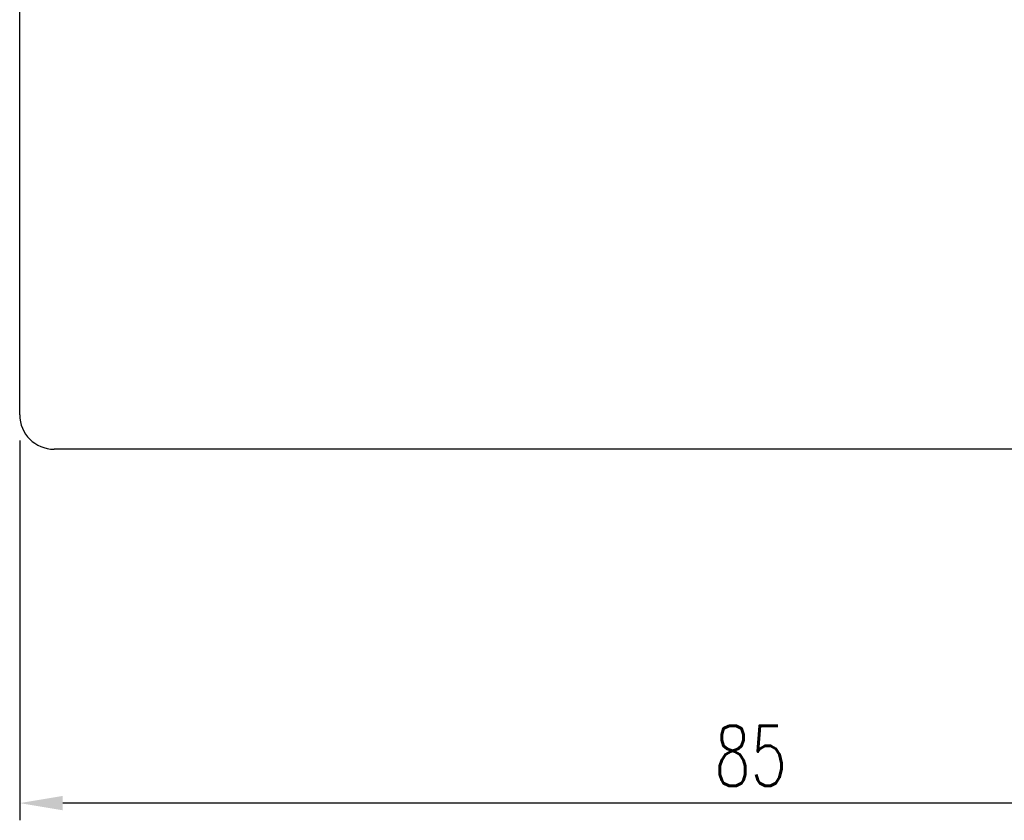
# Model space of a CAD drawing. Extents: x 32 to 227, y 64 to 157.
# Tile 2 of 48: x 130 to 187, y 64 to 111. Entities that reach past the tile are written whole.
import ezdxf

# ---------------------------------------------------------------- set-up
doc = ezdxf.new("R2010")
doc.units = 0
doc.header["$MEASUREMENT"] = 0
doc.layers.add('DIM', color=4, linetype='CONTINUOUS')
doc.layers.add('OUT', color=3, linetype='CONTINUOUS')
doc.styles.add('DIM-7', font='SIMPLEX.shx', dxfattribs={"width": 0.7, "bigfont": 'chineset.shx'})
doc.dimstyles.new('CNS', dxfattribs={"dimtxt": 3.5, "dimasz": 2.5, "dimexe": 1, "dimexo": 1.5, "dimgap": 0.09, "dimtad": 0, "dimdsep": 46, "dimtxsty": 'DIM-7', "dimcen": 0.09, "dimclrd": 1, "dimclre": 1, "dimclrt": 4, "dimadec": 0, "dimazin": 0, "dimtfac": 1, "dimtix": 1, "dimtmove": 2, "dimatfit": 3, "dimfxl": 1, "dimtvp": 0.971429, "dimtolj": 1, "dimarcsym": 0})

# ---------------------------------------------------------------- blocks, each defined once
blk = doc.blocks.new('*D3')
at = {"layer": 'DIM', "color": 0, "lineweight": -2, "transparency": 16777216}
for p, q in [((130.123, 86.243), (130.123, 64.157)), ((215.123, 86.243), (215.123, 64.157)), ((212.623, 65.157), (132.623, 65.157))]:
    blk.add_line(p, q, dxfattribs=at)
at = {"layer": 'DIM', "color": 0, "transparency": 16777216}
for points in [[(132.623, 65.573), (132.623, 64.74), (130.123, 65.157)], [(212.623, 65.573), (212.623, 64.74), (215.123, 65.157)]]:
    blk.add_solid(points, dxfattribs=at)
at = {"layer": 'DIM', "color": 0, "transparency": 16777216, "insert": (172.623, 67.907), "char_height": 3.5, "attachment_point": 5, "style": 'DIM-7'}
blk.add_mtext('\\A1;85', dxfattribs=at)

msp = doc.modelspace()

# ---------------------------------------------------------------- linework, layer by layer
at = {"layer": 'OUT', "color": 0}
for p, q in [((130.123, 87.743), (130.123, 137.743)), ((199.525, 85.743), (132.123, 85.743))]:
    msp.add_line(p, q, dxfattribs=at)
msp.add_arc((132.123, 87.743), 2, 180, 270, dxfattribs=at)

# ---------------------------------------------------------------- dimensions: what is measured, and where the dimension line sits
at = {"layer": 'DIM', "color": 0}
dim = msp.add_linear_dim(base=(130.123, 65.157), p1=(215.123, 87.743), p2=(130.123, 87.743), dimstyle='CNS', override={"dimgap": 1, "dimtad": 1, "dimclrd": 0, "dimclre": 0, "dimclrt": 0, "dimtmove": 1}, dxfattribs=at)
dim.commit()
dim.dimension.update_dxf_attribs({"geometry": '*D3', "text_midpoint": (172.623, 67.907)})

doc.saveas('drawing.dxf')
